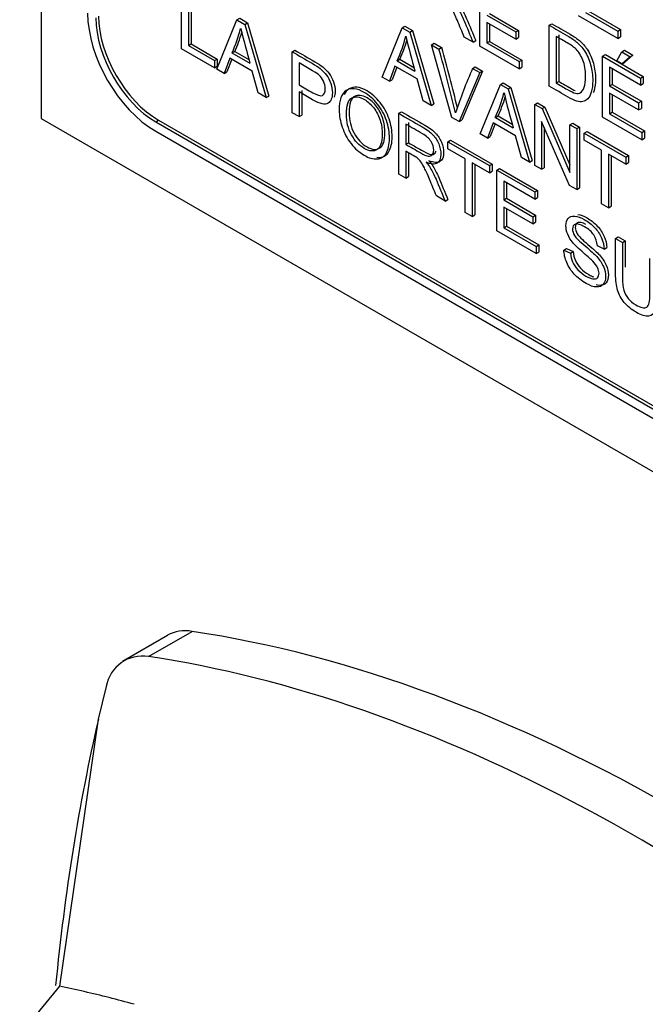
# Model space of a CAD drawing. Header units: inches. Extents: x 2 to 538, y -2 to 358.
# Tile 80 of 121: x 465.59 to 466.402, y 298.34 to 299.618. Entities that reach past the tile are written whole.
import ezdxf

# ---------------------------------------------------------------- set-up
doc = ezdxf.new("R2010")
doc.units = ezdxf.units.IN
doc.header["$MEASUREMENT"] = 0
for name, color, linetype in [('Default', 7, 'Continuous'), ('HAN13064', 7, 'Continuous'), ('LAB30004', 7, 'Continuous')]:
    doc.layers.add(name, color=color, linetype=linetype)

# ---------------------------------------------------------------- blocks, each defined once
blk = doc.blocks.new('SE6')
at = {"layer": 'HAN13064', "color": 7, "linetype": 'Continuous'}
for p, q in [((465.782, 298.8191), (465.7233, 298.7853)), ((465.7571, 298.7917), (465.8137, 298.8243)), ((465.7022, 298.7527), (465.692, 298.7105)), ((465.692, 298.7105), (465.6415, 298.3637)), ((465.6415, 298.3637), (464.6356, 297.1402))]:
    blk.add_line(p, q, dxfattribs=at)
blk.add_arc((465.7493, 298.7445), 0.0478, 80.5716, 170.0937, dxfattribs=at)
for centre, major_axis, start_param, end_param in [((465.8445, 298.7109), (0.0625, -0.1083), 2.711356, 3.141593), ((466.4492, 296.4788), (-1.2923, 2.2383), 5.142626, 5.852948), ((466.3927, 296.4461), (-1.2923, 2.2383), 5.216072, 5.852948), ((468.2534, 296.5355), (-1.8606, 3.2227), 0.554197, 0.680496), ((466.1417, 296.3012), (-1.1423, 1.9785), -0.49151, -0.47064), ((466.1417, 296.3012), (-1.1423, 1.9785), -0.533193, -0.49151)]:
    blk.add_ellipse(centre, major_axis=major_axis, ratio=0.57735, start_param=start_param, end_param=end_param, dxfattribs=at)
at = {"layer": 'LAB30004', "color": 7, "linetype": 'Continuous'}
for p, q in [((465.618, 301.327), (465.618, 299.4899)), ((466.1874, 299.5839), (466.1874, 299.6629)), ((465.7999, 299.5806), (465.7999, 299.6596)), ((465.8089, 299.6544), (465.8089, 299.5846)), ((465.8124, 299.6564), (465.8124, 299.5867)), ((466.1964, 299.6241), (466.2341, 299.6024)), ((466.1999, 299.6262), (466.2376, 299.6044)), ((466.3244, 299.6275), (466.3664, 299.6033)), ((466.328, 299.6296), (466.3699, 299.6054)), ((465.846, 299.554), (465.872, 299.6179)), ((465.872, 299.6179), (465.8756, 299.62)), ((465.872, 299.6179), (465.882, 299.6122)), ((465.8756, 299.62), (465.8856, 299.6142)), ((465.882, 299.6122), (465.8856, 299.6142)), ((465.882, 299.6122), (465.9098, 299.5171)), ((465.8856, 299.6142), (465.9133, 299.5191)), ((466.2341, 299.5931), (466.1964, 299.6148)), ((466.1964, 299.6148), (466.1964, 299.588)), ((466.1999, 299.6128), (466.1999, 299.59)), ((466.2773, 299.611), (466.2808, 299.613)), ((466.3664, 299.594), (466.3155, 299.6234)), ((466.0603, 299.5437), (466.0864, 299.6077)), ((466.0864, 299.6077), (466.0899, 299.6097)), ((466.0864, 299.6077), (466.0964, 299.6019)), ((466.0899, 299.6097), (466.0999, 299.604)), ((466.0964, 299.6019), (466.0999, 299.604)), ((466.0964, 299.6019), (466.1241, 299.5069)), ((466.0999, 299.604), (466.1276, 299.5089)), ((466.2341, 299.6024), (466.2376, 299.6044)), ((466.2341, 299.6024), (466.2341, 299.5931)), ((466.2376, 299.6044), (466.2376, 299.5951)), ((466.2773, 299.532), (466.2773, 299.611)), ((466.2898, 299.5986), (466.2898, 299.5381)), ((466.3664, 299.6033), (466.3699, 299.6054)), ((466.3664, 299.6033), (466.3664, 299.594)), ((466.3699, 299.6054), (466.3699, 299.5961)), ((465.8089, 299.5846), (465.8124, 299.5867)), ((465.8124, 299.5867), (465.8462, 299.5672)), ((466.1244, 299.5857), (466.1279, 299.5878)), ((466.1509, 299.4914), (466.1244, 299.5857)), ((466.1244, 299.5857), (466.1342, 299.5801)), ((466.1279, 299.5878), (466.1377, 299.5821)), ((466.1784, 299.589), (466.1671, 299.5956)), ((466.1784, 299.589), (466.182, 299.5911)), ((466.1964, 299.588), (466.1999, 299.59)), ((466.1964, 299.588), (466.2383, 299.5638)), ((466.1999, 299.59), (466.2418, 299.5658)), ((466.2341, 299.5931), (466.2376, 299.5951)), ((466.2863, 299.5965), (466.2863, 299.5361)), ((466.3664, 299.594), (466.3699, 299.5961)), ((465.8426, 299.5559), (465.7999, 299.5806)), ((465.8089, 299.5846), (465.8426, 299.5651)), ((465.8655, 299.5751), (465.8691, 299.5771)), ((465.8655, 299.5751), (465.8887, 299.5617)), ((465.8691, 299.5771), (465.8874, 299.5666)), ((465.9437, 299.5766), (465.9472, 299.5786)), ((465.9437, 299.4975), (465.9437, 299.5766)), ((466.1342, 299.5801), (466.1377, 299.5821)), ((466.2383, 299.5545), (466.1874, 299.5839)), ((466.3467, 299.5709), (466.3502, 299.573)), ((466.3502, 299.573), (466.3995, 299.5445)), ((466.3653, 299.565), (466.3714, 299.5765)), ((466.3714, 299.5765), (466.375, 299.5785)), ((466.3714, 299.5765), (466.3825, 299.5701)), ((466.375, 299.5785), (466.386, 299.5721)), ((465.8426, 299.5651), (465.8462, 299.5672)), ((465.8426, 299.5651), (465.8426, 299.5559)), ((465.8462, 299.5672), (465.8462, 299.5579)), ((465.8628, 299.5682), (465.8555, 299.5485)), ((465.8651, 299.5668), (465.859, 299.5505)), ((465.8916, 299.5515), (465.8628, 299.5682)), ((465.9526, 299.5621), (465.9526, 299.5337)), ((466.0799, 299.5649), (466.0834, 299.5669)), ((466.0799, 299.5649), (466.1031, 299.5515)), ((466.0834, 299.5669), (466.1017, 299.5563)), ((466.2383, 299.5638), (466.2418, 299.5658)), ((466.2383, 299.5638), (466.2383, 299.5545)), ((466.2418, 299.5658), (466.2418, 299.5565)), ((466.3467, 299.4919), (466.3467, 299.5709)), ((466.3467, 299.5709), (466.396, 299.5424)), ((466.3722, 299.561), (466.3653, 299.565)), ((466.3825, 299.5701), (466.3722, 299.561)), ((466.3722, 299.561), (466.3757, 299.563)), ((466.386, 299.5721), (466.3757, 299.563)), ((466.3825, 299.5701), (466.386, 299.5721)), ((465.8426, 299.5559), (465.8462, 299.5579)), ((465.8555, 299.5485), (465.846, 299.554)), ((465.8555, 299.5485), (465.859, 299.5505)), ((465.8995, 299.5231), (465.8916, 299.5515)), ((466.0771, 299.5579), (466.0698, 299.5383)), ((466.0794, 299.5566), (466.0733, 299.5403)), ((466.106, 299.5413), (466.0771, 299.5579)), ((466.1871, 299.5495), (466.1603, 299.486)), ((466.1907, 299.5515), (466.1638, 299.488)), ((466.1779, 299.5549), (466.1814, 299.5569)), ((466.1779, 299.5549), (466.1871, 299.5495)), ((466.1814, 299.5569), (466.1907, 299.5515)), ((466.1871, 299.5495), (466.1907, 299.5515)), ((466.2383, 299.5545), (466.2418, 299.5565)), ((466.396, 299.5332), (466.3557, 299.5565)), ((466.3557, 299.5565), (466.3557, 299.5322)), ((466.3592, 299.5544), (466.3592, 299.5342)), ((466.0698, 299.5383), (466.0603, 299.5437)), ((466.0698, 299.5383), (466.0733, 299.5403)), ((466.1138, 299.5128), (466.106, 299.5413)), ((466.2139, 299.534), (466.2175, 299.5361)), ((466.2175, 299.5361), (466.2274, 299.5303)), ((466.2863, 299.5361), (466.2898, 299.5381)), ((466.396, 299.5424), (466.3995, 299.5445)), ((466.396, 299.5424), (466.396, 299.5332)), ((466.396, 299.5332), (466.3995, 299.5352)), ((466.3995, 299.5445), (466.3995, 299.5352)), ((465.9098, 299.5171), (465.8995, 299.5231)), ((465.9526, 299.5244), (465.9526, 299.4924)), ((465.9562, 299.5265), (465.9562, 299.4944)), ((466.1878, 299.4701), (466.2139, 299.534)), ((466.2139, 299.534), (466.2239, 299.5283)), ((466.2239, 299.5283), (466.2274, 299.5303)), ((466.2239, 299.5283), (466.2516, 299.4333)), ((466.2274, 299.5303), (466.2552, 299.4353)), ((466.3557, 299.5322), (466.3592, 299.5342)), ((466.3557, 299.5322), (466.3934, 299.5104)), ((466.3934, 299.5011), (466.3557, 299.5229)), ((466.3557, 299.5229), (466.3557, 299.496)), ((466.3592, 299.5342), (466.397, 299.5124)), ((465.9098, 299.5171), (465.9133, 299.5191)), ((466.1241, 299.5069), (466.1138, 299.5128)), ((466.1241, 299.5069), (466.1276, 299.5089)), ((466.2588, 299.5081), (466.2623, 299.5102)), ((466.2623, 299.5102), (466.2716, 299.5048)), ((466.3592, 299.5208), (466.3592, 299.498)), ((466.3934, 299.5104), (466.397, 299.5124)), ((466.3934, 299.5104), (466.3934, 299.5011)), ((466.397, 299.5124), (466.397, 299.5031)), ((465.9526, 299.4924), (465.9437, 299.4975)), ((466.0821, 299.4967), (466.0856, 299.4987)), ((466.0821, 299.4176), (466.0821, 299.4967)), ((466.2588, 299.4291), (466.2588, 299.5081)), ((466.2588, 299.5081), (466.2681, 299.5028)), ((466.2681, 299.5028), (466.2716, 299.5048)), ((466.2681, 299.5028), (466.3043, 299.4197)), ((466.2716, 299.5048), (466.3043, 299.4299)), ((466.3557, 299.496), (466.3592, 299.498)), ((466.3592, 299.498), (466.4012, 299.4738)), ((466.3934, 299.5011), (466.397, 299.5031)), ((465.618, 299.4899), (467.209, 298.5713)), ((465.7665, 299.4858), (465.7701, 299.4879)), ((465.7665, 299.4858), (467.0535, 298.7428)), ((465.7701, 299.4879), (467.057, 298.7449)), ((465.9526, 299.4924), (465.9562, 299.4944)), ((466.0946, 299.4848), (466.0946, 299.4586)), ((466.1603, 299.486), (466.1509, 299.4914)), ((466.1603, 299.486), (466.1638, 299.488)), ((466.2047, 299.4843), (466.1973, 299.4646)), ((466.2335, 299.4677), (466.2047, 299.4843)), ((466.2074, 299.4912), (466.2109, 299.4933)), ((466.2074, 299.4912), (466.2306, 299.4778)), ((466.2109, 299.4933), (466.2293, 299.4827)), ((466.3037, 299.4032), (466.2675, 299.4862)), ((466.2675, 299.4862), (466.2675, 299.4241)), ((466.3043, 299.4819), (466.3078, 299.4839)), ((466.3078, 299.4839), (466.3165, 299.4789)), ((466.3976, 299.4625), (466.3467, 299.4919)), ((466.3557, 299.496), (466.3976, 299.4718)), ((465.7665, 299.4736), (467.0535, 298.7306)), ((466.0911, 299.4827), (466.0911, 299.4565)), ((466.207, 299.483), (466.2008, 299.4667)), ((466.271, 299.4781), (466.271, 299.4261)), ((466.3043, 299.4197), (466.3043, 299.4819)), ((466.3043, 299.4819), (466.313, 299.4769)), ((466.313, 299.4769), (466.3165, 299.4789)), ((466.313, 299.4769), (466.313, 299.3978)), ((466.3165, 299.4789), (466.3165, 299.3999)), ((466.3229, 299.4711), (466.3265, 299.4732)), ((466.3229, 299.4618), (466.3229, 299.4711)), ((466.3229, 299.4711), (466.3769, 299.44)), ((466.3265, 299.4732), (466.3804, 299.442)), ((466.3976, 299.4718), (466.4012, 299.4738)), ((466.3976, 299.4718), (466.3976, 299.4625)), ((466.4012, 299.4738), (466.4012, 299.4645)), ((466.0911, 299.4565), (466.0946, 299.4586)), ((466.1457, 299.4599), (466.1492, 299.462)), ((466.1457, 299.4506), (466.1457, 299.4599)), ((466.1457, 299.4599), (466.1997, 299.4288)), ((466.1492, 299.462), (466.2032, 299.4308)), ((466.1973, 299.4646), (466.1878, 299.4701)), ((466.1973, 299.4646), (466.2008, 299.4667)), ((466.2413, 299.4392), (466.2335, 299.4677)), ((466.3454, 299.4488), (466.3229, 299.4618)), ((466.3976, 299.4625), (466.4012, 299.4645)), ((466.0911, 299.4475), (466.0911, 299.4124)), ((466.1682, 299.4376), (466.1457, 299.4506)), ((466.3454, 299.3791), (466.3454, 299.4488)), ((466.0946, 299.4446), (466.0946, 299.4145)), ((466.1682, 299.3679), (466.1682, 299.4376)), ((466.1997, 299.4194), (466.1772, 299.4324)), ((466.1772, 299.4324), (466.1772, 299.3627)), ((466.2516, 299.4333), (466.2413, 299.4392)), ((466.2516, 299.4333), (466.2552, 299.4353)), ((466.3769, 299.4307), (466.3544, 299.4436)), ((466.3544, 299.4436), (466.3544, 299.3739)), ((466.3579, 299.4416), (466.3579, 299.376)), ((466.3769, 299.44), (466.3804, 299.442)), ((466.3769, 299.44), (466.3769, 299.4307)), ((466.3769, 299.4307), (466.3804, 299.4327)), ((466.3804, 299.442), (466.3804, 299.4327)), ((466.1807, 299.4304), (466.1807, 299.3648)), ((466.1997, 299.4288), (466.2032, 299.4308)), ((466.1997, 299.4288), (466.1997, 299.4194)), ((466.1997, 299.4194), (466.2032, 299.4215)), ((466.2032, 299.4308), (466.2032, 299.4215)), ((466.2095, 299.4231), (466.213, 299.4251)), ((466.2095, 299.3441), (466.2095, 299.4231)), ((466.2095, 299.4231), (466.2588, 299.3946)), ((466.213, 299.4251), (466.2623, 299.3967)), ((466.2675, 299.4241), (466.2588, 299.4291)), ((466.2675, 299.4241), (466.271, 299.4261)), ((466.0911, 299.4124), (466.0821, 299.4176)), ((466.0911, 299.4124), (466.0946, 299.4145)), ((466.2588, 299.3853), (466.2185, 299.4086)), ((466.2185, 299.4086), (466.2185, 299.3843)), ((466.222, 299.4066), (466.222, 299.3864)), ((466.2588, 299.3946), (466.2623, 299.3967)), ((466.2588, 299.3946), (466.2588, 299.3853)), ((466.2623, 299.3967), (466.2623, 299.3874)), ((466.313, 299.3978), (466.3037, 299.4032)), ((466.313, 299.3978), (466.3165, 299.3999)), ((466.1422, 299.3829), (466.1309, 299.3895)), ((466.1422, 299.3829), (466.1458, 299.3849)), ((466.2185, 299.3843), (466.222, 299.3864)), ((466.2185, 299.3843), (466.2562, 299.3625)), ((466.222, 299.3864), (466.2597, 299.3646)), ((466.2588, 299.3853), (466.2623, 299.3874)), ((466.2562, 299.3533), (466.2185, 299.3751)), ((466.2185, 299.3751), (466.2185, 299.3482)), ((466.222, 299.373), (466.222, 299.3502)), ((466.3544, 299.3739), (466.3454, 299.3791)), ((466.3544, 299.3739), (466.3579, 299.376)), ((466.1772, 299.3627), (466.1682, 299.3679)), ((466.1772, 299.3627), (466.1807, 299.3648)), ((466.2562, 299.3625), (466.2597, 299.3646)), ((466.2562, 299.3625), (466.2562, 299.3533)), ((466.2597, 299.3646), (466.2597, 299.3553)), ((466.2604, 299.3147), (466.2095, 299.3441)), ((466.2185, 299.3482), (466.222, 299.3502)), ((466.2185, 299.3482), (466.2604, 299.3239)), ((466.222, 299.3502), (466.2639, 299.326)), ((466.2562, 299.3533), (466.2597, 299.3553)), ((466.3635, 299.3342), (466.367, 299.3362)), ((466.3635, 299.3342), (466.3725, 299.329)), ((466.367, 299.3362), (466.376, 299.331)), ((466.3725, 299.329), (466.376, 299.331)), ((466.2604, 299.3239), (466.2639, 299.326)), ((466.2604, 299.3239), (466.2604, 299.3147)), ((466.2639, 299.326), (466.2639, 299.3167)), ((466.2964, 299.3193), (466.2999, 299.3214)), ((466.2964, 299.3193), (466.3049, 299.3153)), ((466.2999, 299.3214), (466.3084, 299.3174)), ((466.3049, 299.3153), (466.3084, 299.3174)), ((466.3486, 299.3205), (466.3399, 299.3248)), ((466.3486, 299.3205), (466.3521, 299.3225)), ((466.2604, 299.3147), (466.2639, 299.3167))]:
    blk.add_line(p, q, dxfattribs=at)
for centre, radius, start, end in [((465.7086, 299.6481), 0.1731, 335.0543, 346.2661), ((465.7121, 299.6501), 0.1731, 335.0543, 343.7303), ((467.7295, 300.0726), 1.9103, 194.1065, 195.5117), ((465.9244, 299.6373), 0.1715, 335.0228, 346.3564), ((465.9279, 299.6393), 0.1715, 335.0228, 343.7881), ((467.8523, 300.0377), 1.8156, 194.0526, 195.5328), ((464.2908, 299.0584), 1.9158, 13.2452, 15.8029), ((464.2944, 299.0604), 1.9158, 13.3777, 15.8029), ((466.7619, 299.2964), 0.6387, 156.1268, 161.6646), ((466.0519, 299.5636), 0.1715, 335.0228, 346.3564), ((467.6261, 299.8706), 1.4497, 193.8658, 195.7195), ((466.0555, 299.5657), 0.1715, 335.0228, 343.7821)]:
    blk.add_arc(centre, radius, start, end, dxfattribs=at)
for centre, major_axis in [((465.7665, 299.5756), (-0.0625, 0.1083)), ((465.7665, 299.5756), (-0.055, 0.0953)), ((465.7701, 299.5777), (-0.055, 0.0953))]:
    blk.add_ellipse(centre, major_axis=major_axis, ratio=0.57735, start_param=0.785398, end_param=2.356194, dxfattribs=at)
for points, knots in [([(466.1671, 299.5956), (466.1641, 299.6028), (466.1611, 299.61), (466.1581, 299.6172), (466.1555, 299.6235), (466.1532, 299.6284), (466.1515, 299.6319), (466.1498, 299.6354), (466.1483, 299.638), (466.1469, 299.6398), (466.1456, 299.6416), (466.1442, 299.643), (466.1428, 299.6443), (466.1418, 299.6452), (466.1401, 299.6462), (466.1378, 299.6476), (466.1343, 299.6496), (466.1308, 299.6516), (466.1273, 299.6536)], [0, 0, 0, 0, 0.307176, 0.307176, 0.307176, 0.516403, 0.516403, 0.516403, 0.634791, 0.634791, 0.634791, 0.716811, 0.716811, 0.716811, 0.809183, 0.809183, 0.809183, 1, 1, 1, 1]), ([(466.1536, 299.6394), (466.156, 299.6366), (466.1578, 299.6342), (466.1591, 299.6323), (466.1618, 299.6279), (466.1642, 299.6229), (466.1666, 299.6174), (466.1706, 299.6079), (466.1745, 299.5985), (466.1784, 299.589)], [0, 0, 0, 0, 0.159921, 0.159921, 0.159921, 0.453842, 0.453842, 0.453842, 1, 1, 1, 1]), ([(466.1571, 299.6414), (466.1596, 299.6386), (466.1614, 299.6363), (466.1626, 299.6343), (466.1653, 299.63), (466.1678, 299.625), (466.1701, 299.6194), (466.1741, 299.61), (466.178, 299.6005), (466.182, 299.5911)], [0, 0, 0, 0, 0.159921, 0.159921, 0.159921, 0.453842, 0.453842, 0.453842, 1, 1, 1, 1]), ([(466.2808, 299.613), (466.2887, 299.6085), (466.2965, 299.6039), (466.3044, 299.5994), (466.3097, 299.5963), (466.3138, 299.5936), (466.3166, 299.5912), (466.3205, 299.5879), (466.3238, 299.5841), (466.3266, 299.5798), (466.3302, 299.5742), (466.3329, 299.5681), (466.3347, 299.5616), (466.3365, 299.5551), (466.3374, 299.5483), (466.3374, 299.5353), (466.3368, 299.5303), (466.3355, 299.5264), (466.3352, 299.5254), (466.3349, 299.5246), (466.3346, 299.5237)], [0, 0, 0, 0, 0.1506366, 0.1506366, 0.1506366, 0.2287085, 0.2287085, 0.2287085, 0.3004983, 0.3004983, 0.3004983, 0.3924191, 0.3924191, 0.3924191, 0.4971504, 0.4971504, 0.5877075, 0.5877075, 0.5877075, 0.6046231, 0.6046231, 0.6046231, 0.6046231]), ([(466.2773, 299.611), (466.2851, 299.6064), (466.293, 299.6019), (466.3009, 299.5974), (466.3061, 299.5943), (466.3102, 299.5916), (466.313, 299.5892), (466.3169, 299.5858), (466.3203, 299.582), (466.323, 299.5778), (466.3267, 299.5721), (466.3294, 299.5661), (466.3311, 299.5596), (466.3329, 299.553), (466.3338, 299.5463), (466.3338, 299.5332), (466.3332, 299.5282), (466.332, 299.5243), (466.3308, 299.5204), (466.3292, 299.5175), (466.3274, 299.5155), (466.3255, 299.5135), (466.3234, 299.5124), (466.3211, 299.5119), (466.3189, 299.5115), (466.3162, 299.5118), (466.313, 299.5127), (466.3098, 299.5137), (466.3061, 299.5153), (466.302, 299.5177), (466.2937, 299.5225), (466.2855, 299.5272), (466.2773, 299.532)], [0, 0, 0, 0, 0.150637, 0.150637, 0.150637, 0.228709, 0.228709, 0.228709, 0.300498, 0.300498, 0.300498, 0.392419, 0.392419, 0.392419, 0.49715, 0.49715, 0.587708, 0.587708, 0.587708, 0.658254, 0.658254, 0.658254, 0.714702, 0.714702, 0.714702, 0.771439, 0.771439, 0.771439, 0.842397, 0.842397, 0.842397, 1, 1, 1, 1]), ([(466.2863, 299.5361), (466.2912, 299.5332), (466.296, 299.5304), (466.3009, 299.5276), (466.3054, 299.525), (466.309, 299.5234), (466.3116, 299.5229), (466.3141, 299.5223), (466.3162, 299.5225), (466.3198, 299.5247), (466.3215, 299.5271), (466.3227, 299.5306), (466.3239, 299.5341), (466.3245, 299.5388), (466.3245, 299.553), (466.3234, 299.5601), (466.321, 299.5659), (466.3187, 299.5717), (466.3158, 299.5763), (466.3124, 299.5798), (466.31, 299.5823), (466.3061, 299.585), (466.3007, 299.5882), (466.2959, 299.591), (466.2911, 299.5937), (466.2863, 299.5965)], [0, 0, 0, 0, 0.131443, 0.131443, 0.131443, 0.228245, 0.228245, 0.228245, 0.29354, 0.29354, 0.383802, 0.383802, 0.383802, 0.499162, 0.499162, 0.658035, 0.658035, 0.658035, 0.763704, 0.763704, 0.763704, 0.870604, 0.870604, 0.870604, 1, 1, 1, 1]), ([(465.9437, 299.5766), (465.9523, 299.5716), (465.9608, 299.5666), (465.9694, 299.5617), (465.974, 299.5591), (465.9775, 299.5568), (465.9799, 299.5549), (465.9832, 299.5522), (465.986, 299.5494), (465.9883, 299.5463), (465.9906, 299.5432), (465.9924, 299.5396), (465.9938, 299.5356), (465.9951, 299.5314), (465.9958, 299.5275), (465.9958, 299.5168), (465.994, 299.5122), (465.9903, 299.5097), (465.9866, 299.5072), (465.9799, 299.5087), (465.9702, 299.5143), (465.9644, 299.5177), (465.9585, 299.5211), (465.9526, 299.5244)], [0, 0, 0, 0, 0.216668, 0.216668, 0.216668, 0.304631, 0.304631, 0.304631, 0.380883, 0.380883, 0.380883, 0.453778, 0.453778, 0.453778, 0.533381, 0.533381, 0.671072, 0.671072, 0.671072, 0.852261, 0.852261, 0.852261, 1, 1, 1, 1]), ([(465.9472, 299.5786), (465.9558, 299.5736), (465.9644, 299.5687), (465.973, 299.5637), (465.9775, 299.5611), (465.981, 299.5588), (465.9834, 299.5569), (465.9867, 299.5543), (465.9895, 299.5515), (465.9918, 299.5484), (465.9941, 299.5452), (465.9959, 299.5416), (465.9973, 299.5376), (465.9987, 299.5335), (465.9994, 299.5295), (465.9994, 299.5225), (465.999, 299.5198), (465.9982, 299.5175)], [0, 0, 0, 0, 0.2166683, 0.2166683, 0.2166683, 0.3046313, 0.3046313, 0.3046313, 0.3808827, 0.3808827, 0.3808827, 0.4537784, 0.4537784, 0.4537784, 0.5333811, 0.5333811, 0.5979976, 0.5979976, 0.5979976, 0.5979976]), ([(465.9526, 299.5337), (465.9585, 299.5303), (465.9644, 299.5269), (465.9703, 299.5235), (465.9762, 299.5201), (465.9804, 299.5189), (465.9828, 299.52), (465.9853, 299.5212), (465.9865, 299.524), (465.9865, 299.532), (465.9858, 299.5352), (465.9829, 299.5416), (465.981, 299.5442), (465.9786, 299.5464), (465.9771, 299.5478), (465.9743, 299.5496), (465.9702, 299.552), (465.9643, 299.5553), (465.9585, 299.5587), (465.9526, 299.5621)], [0, 0, 0, 0, 0.215473, 0.215473, 0.215473, 0.375515, 0.375515, 0.375515, 0.502048, 0.502048, 0.592634, 0.592634, 0.68322, 0.68322, 0.68322, 0.786722, 0.786722, 0.786722, 1, 1, 1, 1]), ([(466.2898, 299.5381), (466.2947, 299.5353), (466.2996, 299.5325), (466.3044, 299.5297), (466.3069, 299.5282), (466.309, 299.5271), (466.3109, 299.5263)], [0, 0, 0, 0, 0.131443, 0.131443, 0.131443, 0.1838679, 0.1838679, 0.1838679, 0.1838679]), ([(466.0047, 299.5008), (466.0047, 299.5138), (466.0077, 299.5223), (466.0138, 299.5263), (466.0199, 299.5302), (466.0277, 299.5293), (466.0436, 299.5201), (466.0493, 299.5151), (466.0594, 299.5023), (466.0633, 299.4952), (466.0686, 299.4797), (466.0699, 299.4719), (466.0699, 299.456), (466.0685, 299.4497), (466.0657, 299.445), (466.0629, 299.4403), (466.059, 299.4378), (466.0539, 299.4375), (466.0487, 299.4372), (466.0432, 299.4388), (466.0309, 299.4459), (466.0251, 299.451), (466.015, 299.464), (466.0112, 299.4711), (466.0086, 299.4788), (466.006, 299.4865), (466.0047, 299.4938), (466.0047, 299.5008)], [0, 0, 0, 0, 0.133484, 0.133484, 0.133484, 0.260376, 0.260376, 0.343367, 0.343367, 0.426358, 0.426358, 0.509349, 0.509349, 0.594, 0.594, 0.594, 0.674476, 0.674476, 0.674476, 0.751468, 0.751468, 0.834975, 0.834975, 0.918481, 0.918481, 0.918481, 1, 1, 1, 1]), ([(466.0536, 299.4397), (466.0549, 299.4395), (466.0561, 299.4395), (466.0574, 299.4395), (466.0625, 299.4398), (466.0664, 299.4423), (466.0692, 299.447), (466.072, 299.4517), (466.0734, 299.4581), (466.0734, 299.474), (466.0721, 299.4818), (466.0668, 299.4972), (466.0629, 299.5044), (466.0528, 299.5171), (466.0471, 299.5222), (466.0313, 299.5313), (466.0234, 299.5322), (466.0173, 299.5283), (466.0148, 299.5267), (466.0128, 299.5242), (466.0113, 299.521)], [0.306855, 0.306855, 0.306855, 0.306855, 0.3255242, 0.3255242, 0.3255242, 0.4059997, 0.4059997, 0.4059997, 0.4906506, 0.4906506, 0.5736416, 0.5736416, 0.6566327, 0.6566327, 0.7396237, 0.7396237, 0.8665158, 0.8665158, 0.8665158, 0.9223395, 0.9223395, 0.9223395, 0.9223395]), ([(466.014, 299.4952), (466.014, 299.4856), (466.0162, 299.4769), (466.025, 299.4609), (466.0306, 299.4549), (466.0372, 299.4511), (466.044, 299.4473), (466.0496, 299.4467), (466.054, 299.4497), (466.0584, 299.4527), (466.0606, 299.4592), (466.0606, 299.4758), (466.0596, 299.482), (466.0559, 299.4937), (466.0531, 299.499), (466.0459, 299.5084), (466.0419, 299.512), (466.0374, 299.5147), (466.031, 299.5184), (466.0255, 299.519), (466.0209, 299.5166), (466.0163, 299.5142), (466.014, 299.507), (466.014, 299.4952)], [0, 0, 0, 0, 0.1218, 0.1218, 0.2436, 0.2436, 0.2436, 0.358955, 0.358955, 0.358955, 0.49143, 0.49143, 0.57517, 0.57517, 0.65891, 0.65891, 0.742651, 0.742651, 0.742651, 0.85461, 0.85461, 0.85461, 1, 1, 1, 1]), ([(466.0175, 299.4972), (466.0175, 299.509), (466.0198, 299.5162), (466.0244, 299.5186), (466.029, 299.521), (466.0345, 299.5205), (466.0409, 299.5167), (466.0454, 299.5141), (466.0495, 299.5104), (466.0567, 299.501), (466.0594, 299.4957), (466.0632, 299.484), (466.0641, 299.4778), (466.0641, 299.4613), (466.0619, 299.4548), (466.0575, 299.4518), (466.0532, 299.4488), (466.0476, 299.4493), (466.0408, 299.4532), (466.0341, 299.457), (466.0286, 299.4629), (466.0197, 299.479), (466.0175, 299.4877), (466.0175, 299.4972)], [0, 0, 0, 0, 0.14539, 0.14539, 0.14539, 0.257349, 0.257349, 0.257349, 0.34109, 0.34109, 0.42483, 0.42483, 0.50857, 0.50857, 0.641045, 0.641045, 0.641045, 0.7564, 0.7564, 0.7564, 0.8782, 0.8782, 1, 1, 1, 1]), ([(466.0821, 299.4967), (466.0922, 299.4908), (466.1023, 299.485), (466.1124, 299.4792), (466.1185, 299.4756), (466.1231, 299.4722), (466.1262, 299.469), (466.1294, 299.4657), (466.132, 299.4617), (466.1339, 299.4571), (466.1357, 299.4524), (466.1367, 299.4479), (466.1367, 299.4379), (466.1351, 299.4341), (466.1288, 299.4301), (466.124, 299.4304), (466.1175, 299.4332)], [0, 0, 0, 0, 0.318581, 0.318581, 0.318581, 0.46678, 0.46678, 0.46678, 0.574092, 0.574092, 0.574092, 0.69208, 0.69208, 0.84604, 0.84604, 1, 1, 1, 1]), ([(466.0856, 299.4987), (466.0957, 299.4929), (466.1058, 299.487), (466.1159, 299.4812), (466.122, 299.4777), (466.1266, 299.4743), (466.1298, 299.471), (466.133, 299.4678), (466.1355, 299.4638), (466.1374, 299.4591), (466.1393, 299.4544), (466.1403, 299.4499), (466.1403, 299.44), (466.1387, 299.4362), (466.1324, 299.4321), (466.1276, 299.4325), (466.121, 299.4352)], [0, 0, 0, 0, 0.318581, 0.318581, 0.318581, 0.46678, 0.46678, 0.46678, 0.574092, 0.574092, 0.574092, 0.69208, 0.69208, 0.84604, 0.84604, 1, 1, 1, 1]), ([(466.0911, 299.4565), (466.0976, 299.4528), (466.1041, 299.4491), (466.1105, 299.4453), (466.1147, 299.4429), (466.1179, 299.4416), (466.1202, 299.4412), (466.1226, 299.4409), (466.1244, 299.4414), (466.1256, 299.4429), (466.1267, 299.4444), (466.1274, 299.4464), (466.1274, 299.4527), (466.1262, 299.4564), (466.1239, 299.4602), (466.1215, 299.464), (466.1178, 299.4673), (466.1127, 299.4702), (466.1055, 299.4744), (466.0983, 299.4786), (466.0911, 299.4827)], [0, 0, 0, 0, 0.228507, 0.228507, 0.228507, 0.344111, 0.344111, 0.344111, 0.424622, 0.424622, 0.424622, 0.498923, 0.498923, 0.606584, 0.606584, 0.606584, 0.745763, 0.745763, 0.745763, 1, 1, 1, 1]), ([(466.0946, 299.4586), (466.1011, 299.4548), (466.1076, 299.4511), (466.1141, 299.4474), (466.1182, 299.445), (466.1215, 299.4436), (466.1238, 299.4433), (466.1261, 299.4429), (466.1279, 299.4434), (466.1291, 299.4449), (466.1297, 299.4457), (466.1302, 299.4466), (466.1305, 299.4476)], [0, 0, 0, 0, 0.228507, 0.228507, 0.228507, 0.3441109, 0.3441109, 0.3441109, 0.4246222, 0.4246222, 0.4246222, 0.4628673, 0.4628673, 0.4628673, 0.4628673]), ([(466.1309, 299.3895), (466.1279, 299.3967), (466.1249, 299.4039), (466.1219, 299.4111), (466.1193, 299.4174), (466.1171, 299.4223), (466.1154, 299.4258), (466.1137, 299.4293), (466.1121, 299.4319), (466.1108, 299.4337), (466.1094, 299.4355), (466.108, 299.4369), (466.1066, 299.4382), (466.1056, 299.4391), (466.1039, 299.44), (466.1016, 299.4414), (466.0981, 299.4435), (466.0946, 299.4455), (466.0911, 299.4475)], [0, 0, 0, 0, 0.307088, 0.307088, 0.307088, 0.515763, 0.515763, 0.515763, 0.634121, 0.634121, 0.634121, 0.716918, 0.716918, 0.716918, 0.809293, 0.809293, 0.809293, 1, 1, 1, 1]), ([(466.1175, 299.4332), (466.1198, 299.4305), (466.1216, 299.4281), (466.1229, 299.4261), (466.1255, 299.4217), (466.128, 299.4168), (466.1304, 299.4112), (466.1344, 299.4018), (466.1383, 299.3924), (466.1422, 299.3829)], [0, 0, 0, 0, 0.15936, 0.15936, 0.15936, 0.452833, 0.452833, 0.452833, 1, 1, 1, 1]), ([(466.121, 299.4352), (466.1234, 299.4325), (466.1252, 299.4302), (466.1264, 299.4281), (466.1291, 299.4238), (466.1316, 299.4189), (466.1339, 299.4133), (466.1379, 299.4039), (466.1418, 299.3944), (466.1458, 299.3849)], [0, 0, 0, 0, 0.15936, 0.15936, 0.15936, 0.452833, 0.452833, 0.452833, 1, 1, 1, 1]), ([(466.3049, 299.3153), (466.3053, 299.3111), (466.3062, 299.3073), (466.3091, 299.3005), (466.3115, 299.2971), (466.3177, 299.2903), (466.3212, 299.2875), (466.325, 299.2854), (466.3285, 299.2834), (466.3315, 299.2822), (466.3341, 299.2819), (466.3368, 299.2816), (466.3387, 299.282), (466.3401, 299.2834), (466.3413, 299.2847), (466.342, 299.2866), (466.342, 299.2915), (466.3413, 299.294), (466.3388, 299.2991), (466.3367, 299.3018), (466.3339, 299.3048), (466.3321, 299.3067), (466.328, 299.3102), (466.3218, 299.3156), (466.3155, 299.3211), (466.3111, 299.3252), (466.3086, 299.3281), (466.3053, 299.332), (466.3029, 299.3358), (466.2997, 299.3436), (466.299, 299.3473), (466.299, 299.3549), (466.2999, 299.3581), (466.3038, 299.3627), (466.3066, 299.3637), (466.3104, 299.3634), (466.3141, 299.3631), (466.3183, 299.3615), (466.328, 299.3559), (466.3325, 299.3524), (466.3363, 299.3484), (466.3402, 299.3443), (466.3432, 299.3397), (466.3452, 299.3349), (466.3473, 299.33), (466.3484, 299.3252), (466.3486, 299.3205)], [0, 0, 0, 0, 0.05269, 0.05269, 0.105379, 0.105379, 0.158069, 0.158069, 0.158069, 0.209328, 0.209328, 0.209328, 0.250043, 0.250043, 0.250043, 0.28691, 0.28691, 0.322994, 0.322994, 0.359077, 0.359077, 0.359077, 0.428416, 0.428416, 0.428416, 0.504846, 0.504846, 0.504846, 0.557599, 0.557599, 0.610351, 0.610351, 0.668455, 0.668455, 0.726559, 0.726559, 0.726559, 0.796141, 0.796141, 0.872613, 0.872613, 0.872613, 0.936847, 0.936847, 0.936847, 1, 1, 1, 1]), ([(466.3248, 299.3526), (466.3204, 299.3549), (466.317, 299.3556), (466.3149, 299.3549), (466.3124, 299.354), (466.3111, 299.3519), (466.3111, 299.3458), (466.312, 299.343), (466.3138, 299.3402), (466.3156, 299.3373), (466.3201, 299.3328), (466.3274, 299.3266), (466.3347, 299.3204), (466.3398, 299.3159), (466.3425, 299.3129), (466.3465, 299.3085), (466.3494, 299.3041), (466.3513, 299.2997), (466.3533, 299.2954), (466.3542, 299.2911), (466.3542, 299.2827), (466.3532, 299.2793), (466.3511, 299.2768), (466.349, 299.2743), (466.346, 299.2732), (466.3421, 299.2734), (466.3409, 299.2734), (466.3396, 299.2736), (466.3383, 299.2739)], [0.1383455, 0.1383455, 0.1383455, 0.1383455, 0.1995165, 0.1995165, 0.1995165, 0.243754, 0.243754, 0.2836403, 0.2836403, 0.2836403, 0.3639139, 0.3639139, 0.3639139, 0.4506355, 0.4506355, 0.4506355, 0.5133924, 0.5133924, 0.5133924, 0.5716827, 0.5716827, 0.6299731, 0.6299731, 0.6299731, 0.6951742, 0.6951742, 0.6951742, 0.7173663, 0.7173663, 0.7173663, 0.7173663]), ([(466.3147, 299.3654), (466.3182, 299.3649), (466.3222, 299.3634), (466.3315, 299.358), (466.336, 299.3545), (466.3398, 299.3504), (466.3437, 299.3463), (466.3467, 299.3418), (466.3487, 299.3369), (466.3508, 299.3321), (466.3519, 299.3273), (466.3521, 299.3225)], [0.7310197, 0.7310197, 0.7310197, 0.7310197, 0.7961412, 0.7961412, 0.8726128, 0.8726128, 0.8726128, 0.9368472, 0.9368472, 0.9368472, 1, 1, 1, 1]), ([(466.3399, 299.3248), (466.3394, 299.33), (466.3378, 299.3346), (466.3351, 299.3388), (466.3325, 299.3429), (466.3285, 299.3464), (466.3178, 299.3525), (466.3138, 299.3537), (466.3113, 299.3528), (466.3089, 299.352), (466.3076, 299.3498), (466.3076, 299.3437), (466.3085, 299.3409), (466.3102, 299.3381), (466.312, 299.3353), (466.3165, 299.3308), (466.3239, 299.3246), (466.3312, 299.3184), (466.3362, 299.3138), (466.339, 299.3109), (466.343, 299.3064), (466.3459, 299.302), (466.3478, 299.2977), (466.3497, 299.2933), (466.3506, 299.2891), (466.3506, 299.2807), (466.3496, 299.2773), (466.3475, 299.2748), (466.3455, 299.2723), (466.3425, 299.2711), (466.3386, 299.2713), (466.3347, 299.2715), (466.3303, 299.273), (466.3193, 299.2794), (466.3141, 299.2834), (466.3099, 299.2879), (466.3057, 299.2924), (466.3025, 299.2974), (466.3001, 299.303), (466.2977, 299.3085), (466.2965, 299.314), (466.2964, 299.3193)], [0, 0, 0, 0, 0.061261, 0.061261, 0.061261, 0.129207, 0.129207, 0.199517, 0.199517, 0.199517, 0.243754, 0.243754, 0.28364, 0.28364, 0.28364, 0.363914, 0.363914, 0.363914, 0.450635, 0.450635, 0.450635, 0.513392, 0.513392, 0.513392, 0.571683, 0.571683, 0.629973, 0.629973, 0.629973, 0.695174, 0.695174, 0.695174, 0.766371, 0.766371, 0.856864, 0.856864, 0.856864, 0.928312, 0.928312, 0.928312, 1, 1, 1, 1]), ([(466.4172, 299.3032), (466.4172, 299.288), (466.4172, 299.2728), (466.4172, 299.2576), (466.4172, 299.2496), (466.4164, 299.2438), (466.4133, 299.2362), (466.4105, 299.234), (466.4064, 299.2335), (466.4023, 299.2329), (466.3971, 299.2345), (466.3841, 299.242), (466.3789, 299.2462), (466.3748, 299.2512), (466.3708, 299.256), (466.3678, 299.2614), (466.3644, 299.273), (466.3635, 299.2801), (466.3635, 299.2885), (466.3635, 299.3037), (466.3635, 299.319), (466.3635, 299.3342)], [0, 0, 0, 0, 0.229367, 0.229367, 0.229367, 0.315935, 0.315935, 0.402502, 0.402502, 0.402502, 0.499291, 0.499291, 0.592742, 0.592742, 0.592742, 0.681698, 0.681698, 0.770654, 0.770654, 0.770654, 1, 1, 1, 1]), ([(466.3084, 299.3174), (466.3088, 299.3132), (466.3098, 299.3093), (466.3127, 299.3025), (466.315, 299.2991), (466.3212, 299.2924), (466.3247, 299.2896), (466.3286, 299.2874), (466.331, 299.286), (466.3332, 299.285), (466.3352, 299.2845)], [0, 0, 0, 0, 0.0526897, 0.0526897, 0.1053795, 0.1053795, 0.1580692, 0.1580692, 0.1580692, 0.193915, 0.193915, 0.193915, 0.193915]), ([(466.3725, 299.329), (466.3725, 299.3138), (466.3725, 299.2986), (466.3725, 299.2834), (466.3725, 299.2766), (466.373, 299.2712), (466.3742, 299.2673), (466.3753, 299.2634), (466.3771, 299.2598), (466.3825, 299.2532), (466.3858, 299.2504), (466.3963, 299.2443), (466.4011, 299.2433), (466.4067, 299.247), (466.4081, 299.2529), (466.4081, 299.2628), (466.4081, 299.278), (466.4081, 299.2932), (466.4081, 299.3084)], [0, 0, 0, 0, 0.272479, 0.272479, 0.272479, 0.36422, 0.36422, 0.36422, 0.431065, 0.431065, 0.49791, 0.49791, 0.612726, 0.612726, 0.727542, 0.727542, 0.727542, 1, 1, 1, 1])]:
    blk.add_open_spline(points, degree=3, knots=knots, dxfattribs=at)
blk.add_open_spline([(466.376, 299.331), (466.376, 299.3196), (466.376, 299.3082), (466.376, 299.2969)], degree=3, dxfattribs=at)

msp = doc.modelspace()

# ---------------------------------------------------------------- block references
at = {"layer": 'Default'}
msp.add_blockref('SE6', (0, 0), dxfattribs=at)

doc.saveas('drawing.dxf')
